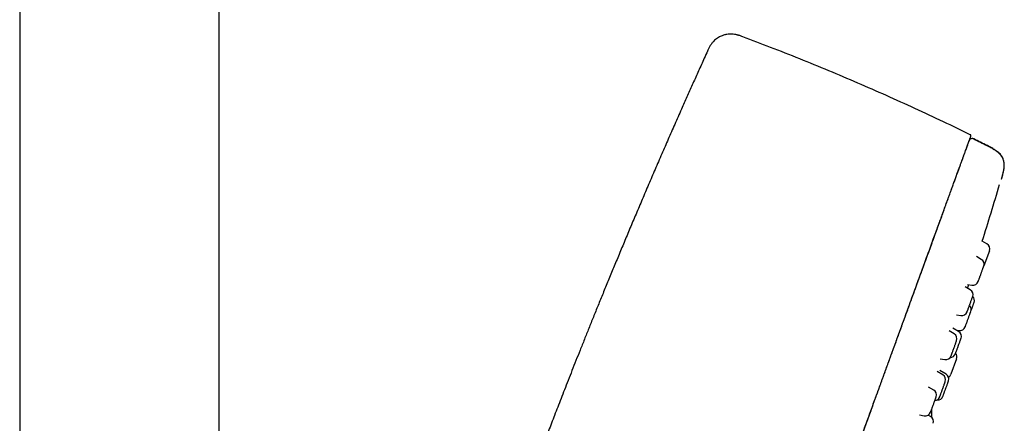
# Model space of a CAD drawing. Header units: millimetres. Extents: x 8 to 1577, y 12 to 2534.
# Tile 109 of 115: x 1118 to 1206, y 2159 to 2195. Entities that reach past the tile are written whole.
import ezdxf

# ---------------------------------------------------------------- set-up
doc = ezdxf.new("R2010")
doc.units = ezdxf.units.MM

msp = doc.modelspace()

# ---------------------------------------------------------------- linework, layer by layer
at = {"color": 7, "linetype": 'Continuous', "lineweight": 30}
for p, q in [((1117.913, 2313.9), (1117.913, 1959.946)), ((1135.713, 1959.815), (1135.713, 2313.9)), ((1179.284, 2192.586), (1179.285, 2192.59)), ((1204.217, 2175.376), (1203.786, 2175.624)), ((1204.435, 2174.768), (1203.938, 2173.402)), ((1203.713, 2173.992), (1203.272, 2174.247)), ((1202.495, 2171.761), (1202.876, 2171.694)), ((1202.58, 2171.697), (1202.595, 2171.744)), ((1202.725, 2171.278), (1202.276, 2171.537)), ((1201.489, 2169.05), (1201.889, 2168.98)), ((1201.291, 2167.338), (1200.838, 2167.6)), ((1201.685, 2167.542), (1201.178, 2167.835)), ((1201.429, 2167.69), (1201.72, 2167.639)), ((1200.036, 2165.113), (1200.455, 2165.04)), ((1201.503, 2165.105), (1201.006, 2163.74)), ((1200.282, 2163.688), (1199.77, 2163.984)), ((1200.57, 2163.748), (1200.025, 2164.062)), ((1199.466, 2162.323), (1199.011, 2162.585)), ((1199.29, 2159.883), (1199.29, 2160.632)), ((1198.192, 2160.102), (1198.629, 2160.025)), ((1199.19, 2159.958), (1198.969, 2160.086))]:
    msp.add_line(p, q, dxfattribs=at)
for centre, radius, start, end in [((1100.926, 1976.759), 231.703, 63.51678, 63.84936), ((439.419, 2411.664), 800, 342.838783, 343.218574), ((1203.967, 2174.943), 0.5, 340, 60), ((1203.463, 2173.559), 0.5, 340, 60), ((1202.963, 2172.186), 0.5, 260, 340), ((1202.475, 2170.845), 0.5, 340, 60), ((1202.602, 2170.316), 0.5, 340, 46.42413), ((1201.975, 2169.472), 0.5, 260, 340), ((1202.306, 2169.504), 0.5, 340, 46.11547), ((1201.041, 2166.905), 0.5, 340, 60), ((1201.435, 2167.109), 0.5, 340, 60), ((1201.806, 2168.131), 0.5, 260, 340), ((1200.935, 2165.736), 0.5, 271.09614, 340), ((1201.036, 2165.283), 0.5, 340, 39.67756), ((1200.541, 2165.532), 0.5, 260, 340), ((1200.032, 2163.255), 0.5, 340, 60), ((1200.32, 2163.315), 0.5, 340, 60), ((1200.536, 2163.91), 0.5, 300.71879, 340), ((1199.216, 2161.89), 0.5, 340, 60), ((1199.532, 2161.883), 0.5, 273.86416, 340), ((1199.82, 2161.942), 0.5, 264.5819, 340), ((1198.716, 2160.517), 0.5, 260, 340), ((1198.94, 2159.525), 0.5, 340, 60)]:
    msp.add_arc(centre, radius, start, end, dxfattribs=at)
for points, knots in [([(1182.43, 2193.867), (1182.38, 2193.886), (1182.291, 2193.919), (1182.171, 2193.961), (1182.078, 2193.991), (1182.001, 2194.013), (1181.929, 2194.033), (1181.855, 2194.05), (1181.777, 2194.066), (1181.649, 2194.088), (1181.47, 2194.107), (1181.243, 2194.106), (1181.055, 2194.086), (1180.903, 2194.057), (1180.781, 2194.027), (1180.645, 2193.985), (1180.496, 2193.927), (1180.335, 2193.849), (1180.167, 2193.749), (1179.996, 2193.623), (1179.829, 2193.469), (1179.671, 2193.288), (1179.528, 2193.078), (1179.4, 2192.842), (1179.324, 2192.676), (1179.285, 2192.59)], [0, 0, 0, 0, 0.041217, 0.074154, 0.098768, 0.117414, 0.136487, 0.156345, 0.177005, 0.198486, 0.257496, 0.316519, 0.375372, 0.404684, 0.436765, 0.473756, 0.515601, 0.562163, 0.613224, 0.668488, 0.727637, 0.7904, 0.856646, 0.926428, 1, 1, 1, 1]), ([(1202.733, 2185.119), (1201.934, 2185.506), (1200.295, 2186.301), (1197.798, 2187.465), (1195.248, 2188.619), (1192.684, 2189.742), (1190.106, 2190.835), (1187.516, 2191.895), (1184.958, 2192.909), (1183.257, 2193.553), (1182.429, 2193.866)], [0, 0, 0, 0, 0.120523, 0.247071, 0.373636, 0.500208, 0.626777, 0.753334, 0.87987, 1, 1, 1, 1]), ([(1179.285, 2192.59), (1179.188, 2192.375), (1178.919, 2191.783), (1178.486, 2190.821), (1177.989, 2189.714), (1177.506, 2188.632), (1176.987, 2187.466), (1176.435, 2186.217), (1175.85, 2184.886), (1175.267, 2183.55), (1174.684, 2182.205), (1174.101, 2180.851), (1173.531, 2179.519), (1172.976, 2178.211), (1172.435, 2176.929), (1171.909, 2175.675), (1171.398, 2174.451), (1170.904, 2173.258), (1170.426, 2172.097), (1169.966, 2170.975), (1169.526, 2169.894), (1169.104, 2168.851), (1168.696, 2167.841), (1168.302, 2166.857), (1167.92, 2165.899), (1167.55, 2164.966), (1167.194, 2164.066), (1166.852, 2163.198), (1166.526, 2162.365), (1166.216, 2161.569), (1165.92, 2160.807), (1165.637, 2160.076), (1165.365, 2159.371), (1165.104, 2158.692), (1164.855, 2158.039), (1164.616, 2157.414), (1164.382, 2156.798), (1164.143, 2156.168), (1163.893, 2155.506), (1163.626, 2154.797), (1163.342, 2154.039), (1163.04, 2153.231), (1162.725, 2152.385), (1162.399, 2151.502), (1162.06, 2150.582), (1161.716, 2149.644), (1161.368, 2148.689), (1161.016, 2147.718), (1160.654, 2146.715), (1160.282, 2145.678), (1159.9, 2144.609), (1159.51, 2143.506), (1159.109, 2142.37), (1158.7, 2141.201), (1158.283, 2140), (1157.859, 2138.774), (1157.43, 2137.523), (1156.995, 2136.248), (1156.553, 2134.941), (1156.101, 2133.594), (1155.638, 2132.204), (1155.164, 2130.77), (1154.682, 2129.3), (1154.193, 2127.792), (1153.698, 2126.255), (1153.199, 2124.689), (1152.695, 2123.095), (1152.186, 2121.468), (1151.672, 2119.809), (1151.155, 2118.123), (1150.635, 2116.412), (1150.115, 2114.679), (1149.632, 2113.052), (1149.185, 2111.531), (1148.773, 2110.113), (1148.418, 2108.886), (1148.203, 2108.131), (1148.124, 2107.857)], [0, 0, 0, 0, 0.007841, 0.021597, 0.035012, 0.048121, 0.060953, 0.077387, 0.093455, 0.10921, 0.125794, 0.142112, 0.158152, 0.173887, 0.189292, 0.204346, 0.21903, 0.233329, 0.247228, 0.260717, 0.273558, 0.286001, 0.298053, 0.30972, 0.321207, 0.332304, 0.343015, 0.353343, 0.36329, 0.372691, 0.381728, 0.390404, 0.398718, 0.406828, 0.41456, 0.421913, 0.429024, 0.436461, 0.444285, 0.452498, 0.461613, 0.471162, 0.481146, 0.491565, 0.502417, 0.513704, 0.524742, 0.536164, 0.54797, 0.560157, 0.572726, 0.585675, 0.599001, 0.612704, 0.62678, 0.641228, 0.655777, 0.67068, 0.685944, 0.701576, 0.717879, 0.734582, 0.751696, 0.769237, 0.787216, 0.80531, 0.823813, 0.842696, 0.861924, 0.88146, 0.901262, 0.921283, 0.941513, 0.957606, 0.973928, 0.990536, 1, 1, 1, 1]), ([(1170.935, 2097.493), (1170.971, 2097.592), (1171.043, 2097.791), (1171.164, 2098.121), (1171.293, 2098.477), (1171.433, 2098.861), (1171.583, 2099.273), (1171.743, 2099.714), (1171.914, 2100.182), (1172.095, 2100.68), (1172.289, 2101.212), (1172.495, 2101.778), (1172.714, 2102.379), (1172.943, 2103.011), (1173.184, 2103.673), (1173.436, 2104.365), (1173.699, 2105.087), (1173.971, 2105.835), (1174.253, 2106.609), (1174.543, 2107.406), (1174.841, 2108.225), (1175.147, 2109.065), (1175.458, 2109.918), (1175.773, 2110.784), (1176.092, 2111.66), (1176.416, 2112.551), (1176.765, 2113.511), (1177.14, 2114.541), (1177.541, 2115.643), (1177.947, 2116.757), (1178.355, 2117.879), (1178.767, 2119.01), (1179.239, 2120.308), (1179.774, 2121.777), (1180.369, 2123.412), (1180.966, 2125.051), (1181.564, 2126.695), (1182.163, 2128.341), (1182.799, 2130.089), (1183.472, 2131.939), (1184.182, 2133.889), (1184.893, 2135.841), (1185.609, 2137.808), (1186.33, 2139.789), (1187.056, 2141.784), (1187.781, 2143.777), (1188.506, 2145.769), (1189.23, 2147.759), (1189.954, 2149.746), (1190.585, 2151.481), (1191.125, 2152.964), (1191.574, 2154.197), (1192.022, 2155.428), (1192.469, 2156.656), (1192.915, 2157.882), (1193.36, 2159.105), (1193.803, 2160.323), (1194.229, 2161.492), (1194.636, 2162.612), (1195.026, 2163.683), (1195.413, 2164.744), (1195.795, 2165.794), (1196.172, 2166.83), (1196.543, 2167.851), (1196.893, 2168.811), (1197.221, 2169.712), (1197.528, 2170.555), (1197.828, 2171.38), (1198.121, 2172.185), (1198.406, 2172.969), (1198.683, 2173.73), (1198.951, 2174.466), (1199.214, 2175.187), (1199.469, 2175.89), (1199.717, 2176.571), (1199.954, 2177.221), (1200.178, 2177.838), (1200.391, 2178.423), (1200.598, 2178.991), (1200.798, 2179.54), (1200.988, 2180.064), (1201.165, 2180.548), (1201.327, 2180.994), (1201.475, 2181.401), (1201.61, 2181.771), (1201.732, 2182.107), (1201.844, 2182.413), (1201.951, 2182.709), (1202.053, 2182.99), (1202.149, 2183.252), (1202.233, 2183.484), (1202.312, 2183.7), (1202.384, 2183.899), (1202.462, 2184.112), (1202.541, 2184.329), (1202.616, 2184.536), (1202.677, 2184.704), (1202.725, 2184.834), (1202.758, 2184.926), (1202.779, 2184.983), (1202.781, 2184.99), (1202.783, 2184.994)], [0, 0, 0, 0, 0.007841, 0.015682, 0.023523, 0.03136, 0.039196, 0.046896, 0.054598, 0.0623, 0.070001, 0.077858, 0.085714, 0.093569, 0.101425, 0.109284, 0.117143, 0.125, 0.132839, 0.140678, 0.148516, 0.156356, 0.164197, 0.171899, 0.1796, 0.187299, 0.194997, 0.204163, 0.21333, 0.222498, 0.231663, 0.240828, 0.249996, 0.263066, 0.276131, 0.289196, 0.302264, 0.31533, 0.328397, 0.343799, 0.359199, 0.374599, 0.39, 0.405716, 0.421431, 0.437144, 0.452856, 0.46857, 0.484286, 0.500001, 0.509802, 0.519602, 0.529402, 0.539202, 0.549002, 0.558803, 0.568604, 0.578404, 0.587202, 0.596, 0.604801, 0.613603, 0.622402, 0.6312, 0.64, 0.647702, 0.655402, 0.663101, 0.670799, 0.6785, 0.686201, 0.693903, 0.701604, 0.709671, 0.717735, 0.725799, 0.733863, 0.741929, 0.749997, 0.758781, 0.767564, 0.776345, 0.785123, 0.793902, 0.802526, 0.81115, 0.819772, 0.828397, 0.838666, 0.848934, 0.859198, 0.869464, 0.87973, 0.889996, 0.905713, 0.921431, 0.937145, 0.952858, 0.968572, 0.984286, 1, 1, 1, 1]), ([(1202.782, 2184.991), (1202.786, 2185.003), (1202.793, 2185.021), (1202.792, 2185.047), (1202.787, 2185.066), (1202.778, 2185.084), (1202.761, 2185.105), (1202.744, 2185.114), (1202.733, 2185.119)], [0, 0, 0, 0, 0.239091, 0.366298, 0.498239, 0.630788, 0.759393, 1, 1, 1, 1]), ([(1170.964, 2097.574), (1170.974, 2097.6), (1171.015, 2097.714), (1171.098, 2097.94), (1171.212, 2098.255), (1171.338, 2098.599), (1171.473, 2098.97), (1171.619, 2099.371), (1171.777, 2099.807), (1171.949, 2100.279), (1172.135, 2100.789), (1172.334, 2101.335), (1172.544, 2101.914), (1172.767, 2102.526), (1173.002, 2103.172), (1173.25, 2103.853), (1173.503, 2104.547), (1173.758, 2105.25), (1174.015, 2105.955), (1174.28, 2106.683), (1174.552, 2107.431), (1174.832, 2108.198), (1175.117, 2108.983), (1175.419, 2109.813), (1175.739, 2110.691), (1176.076, 2111.617), (1176.42, 2112.561), (1176.768, 2113.52), (1177.134, 2114.525), (1177.517, 2115.577), (1177.917, 2116.676), (1178.32, 2117.784), (1178.727, 2118.9), (1179.136, 2120.023), (1179.547, 2121.154), (1179.96, 2122.289), (1180.457, 2123.654), (1181.038, 2125.251), (1181.704, 2127.08), (1182.37, 2128.911), (1183.037, 2130.742), (1183.699, 2132.561), (1184.357, 2134.369), (1185.011, 2136.166), (1185.665, 2137.963), (1186.337, 2139.808), (1187.026, 2141.701), (1187.732, 2143.642), (1188.438, 2145.583), (1189.145, 2147.524), (1189.851, 2149.465), (1190.481, 2151.195), (1191.034, 2152.714), (1191.509, 2154.021), (1191.985, 2155.326), (1192.459, 2156.628), (1192.932, 2157.928), (1193.403, 2159.224), (1193.839, 2160.42), (1194.238, 2161.517), (1194.602, 2162.516), (1194.963, 2163.508), (1195.32, 2164.491), (1195.673, 2165.459), (1196.019, 2166.411), (1196.359, 2167.344), (1196.693, 2168.262), (1197.009, 2169.13), (1197.307, 2169.948), (1197.587, 2170.719), (1197.862, 2171.474), (1198.131, 2172.214), (1198.394, 2172.936), (1198.65, 2173.639), (1198.898, 2174.32), (1199.139, 2174.983), (1199.373, 2175.626), (1199.6, 2176.249), (1199.816, 2176.843), (1200.023, 2177.41), (1200.219, 2177.951), (1200.406, 2178.464), (1200.589, 2178.967), (1200.767, 2179.456), (1200.938, 2179.925), (1201.095, 2180.357), (1201.241, 2180.756), (1201.379, 2181.138), (1201.511, 2181.5), (1201.635, 2181.84), (1201.747, 2182.147), (1201.848, 2182.424), (1201.938, 2182.673), (1202.019, 2182.895), (1202.093, 2183.097), (1202.176, 2183.326), (1202.264, 2183.568), (1202.352, 2183.81), (1202.428, 2184.019), (1202.492, 2184.195), (1202.543, 2184.336), (1202.583, 2184.444), (1202.611, 2184.523), (1202.621, 2184.549), (1202.626, 2184.562)], [0, 0, 0, 0, 0.002489, 0.0106636, 0.0188446, 0.0270394, 0.0351098, 0.0432113, 0.05135, 0.05951, 0.0678362, 0.0761403, 0.0844068, 0.0926605, 0.1009188, 0.1091962, 0.1175089, 0.1250692, 0.1326241, 0.1401689, 0.1476978, 0.1552042, 0.1626975, 0.1701972, 0.1784648, 0.1867629, 0.1950979, 0.2034119, 0.2116925, 0.2209068, 0.2301038, 0.2392934, 0.2484834, 0.2576802, 0.2668882, 0.2761074, 0.2853328, 0.3000976, 0.3148556, 0.3295929, 0.3442955, 0.3589689, 0.373363, 0.3877447, 0.4021181, 0.4164874, 0.4320049, 0.4475274, 0.4630604, 0.4786093, 0.4941802, 0.5097897, 0.5203216, 0.5308633, 0.5414102, 0.5519576, 0.5625009, 0.57304, 0.583583, 0.5918493, 0.6001149, 0.6083798, 0.6166454, 0.6249141, 0.6330422, 0.641182, 0.6493096, 0.6574117, 0.6646331, 0.6718505, 0.6790729, 0.6863229, 0.6935984, 0.7008842, 0.7081652, 0.7154276, 0.7229273, 0.7304055, 0.737874, 0.7453435, 0.7528244, 0.7603341, 0.7678718, 0.7761747, 0.7844665, 0.7927242, 0.8009564, 0.8091766, 0.8183462, 0.8275189, 0.8367014, 0.8458987, 0.8551138, 0.8643486, 0.8735903, 0.8828235, 0.897582, 0.9123271, 0.9270639, 0.9417973, 0.9565322, 0.9710099, 0.9854978, 1, 1, 1, 1]), ([(1202.631, 2184.577), (1202.639, 2184.595), (1202.654, 2184.632), (1202.68, 2184.663), (1202.693, 2184.679)], [0, 0, 0, 0, 0.484541, 1, 1, 1, 1]), ([(1203.036, 2184.745), (1203.012, 2184.755), (1202.96, 2184.776), (1202.864, 2184.775), (1202.767, 2184.744), (1202.718, 2184.701), (1202.693, 2184.679)], [0, 0, 0, 0, 0.225751, 0.482617, 0.742028, 1, 1, 1, 1]), ([(1204.249, 2184.118), (1204.046, 2184.219), (1203.642, 2184.42), (1203.237, 2184.619), (1203.036, 2184.718)], [0, 0, 0, 0, 0.503056, 1, 1, 1, 1]), ([(1205.52, 2181.164), (1205.54, 2181.232), (1205.577, 2181.357), (1205.624, 2181.534), (1205.662, 2181.69), (1205.691, 2181.827), (1205.717, 2181.971), (1205.738, 2182.118), (1205.752, 2182.267), (1205.757, 2182.409), (1205.752, 2182.543), (1205.737, 2182.668), (1205.717, 2182.769), (1205.692, 2182.86), (1205.658, 2182.956), (1205.606, 2183.067), (1205.53, 2183.193), (1205.436, 2183.313), (1205.326, 2183.428), (1205.202, 2183.539), (1205.07, 2183.64), (1204.935, 2183.734), (1204.801, 2183.819), (1204.642, 2183.913), (1204.454, 2184.016), (1204.316, 2184.086), (1204.241, 2184.124)], [0, 0, 0, 0, 0.056864, 0.105965, 0.148753, 0.18634, 0.219594, 0.267188, 0.306993, 0.340698, 0.382361, 0.415697, 0.44237, 0.465267, 0.492484, 0.525102, 0.564006, 0.611073, 0.648591, 0.692754, 0.745787, 0.783161, 0.825819, 0.874997, 0.932325, 1, 1, 1, 1]), ([(1205.543, 2181.234), (1205.568, 2181.321), (1205.615, 2181.482), (1205.671, 2181.71), (1205.713, 2181.911), (1205.741, 2182.091), (1205.759, 2182.252), (1205.766, 2182.399), (1205.762, 2182.567), (1205.739, 2182.754), (1205.68, 2182.958), (1205.596, 2183.129), (1205.496, 2183.276), (1205.382, 2183.407), (1205.242, 2183.537), (1205.097, 2183.652), (1204.951, 2183.753), (1204.808, 2183.844), (1204.645, 2183.94), (1204.457, 2184.043), (1204.323, 2184.111), (1204.251, 2184.148)], [0, 0, 0, 0, 0.073773, 0.1374981, 0.1932207, 0.2425175, 0.2866388, 0.3266057, 0.3632788, 0.4243575, 0.4809058, 0.5366363, 0.5801118, 0.6267809, 0.6783955, 0.7369871, 0.7784897, 0.8244923, 0.8759253, 0.9339418, 1, 1, 1, 1]), ([(1205.523, 2181.173), (1205.525, 2181.181), (1205.532, 2181.201), (1205.54, 2181.223), (1205.541, 2181.228), (1205.542, 2181.23)], [0, 0, 0, 0, 0.211482, 0.583554, 1, 1, 1, 1]), ([(1203.434, 2172.018), (1203.434, 2172.018), (1203.433, 2172.016), (1203.437, 2172.026), (1203.445, 2172.047), (1203.461, 2172.093), (1203.49, 2172.171), (1203.522, 2172.259), (1203.553, 2172.345), (1203.581, 2172.421), (1203.615, 2172.516), (1203.656, 2172.629), (1203.697, 2172.739), (1203.729, 2172.828), (1203.762, 2172.919), (1203.802, 2173.028), (1203.844, 2173.145), (1203.875, 2173.23), (1203.897, 2173.29), (1203.912, 2173.331), (1203.919, 2173.349), (1203.922, 2173.359)], [0, 0, 0, 0, 0.02894, 0.06512, 0.100857, 0.172422, 0.244245, 0.315811, 0.360201, 0.404124, 0.448288, 0.514599, 0.580655, 0.616835, 0.652572, 0.724137, 0.795961, 0.867526, 0.911857, 0.95578, 1, 1, 1, 1]), ([(1203.922, 2173.359), (1203.926, 2173.37), (1203.932, 2173.386), (1203.932, 2173.385), (1203.932, 2173.385)], [0, 0, 0, 0, 0.743411, 1, 1, 1, 1]), ([(1202.491, 2171.414), (1202.493, 2171.422), (1202.511, 2171.478), (1202.535, 2171.554), (1202.561, 2171.637), (1202.577, 2171.687), (1202.579, 2171.693), (1202.58, 2171.697)], [0, 0, 0, 0, 0.043131, 0.283472, 0.522635, 0.760082, 1, 1, 1, 1]), ([(1202.445, 2169.302), (1202.446, 2169.302), (1202.446, 2169.303), (1202.455, 2169.327), (1202.474, 2169.38), (1202.5, 2169.45), (1202.526, 2169.523), (1202.55, 2169.59), (1202.582, 2169.676), (1202.62, 2169.782), (1202.66, 2169.89), (1202.692, 2169.98), (1202.726, 2170.073), (1202.768, 2170.189), (1202.816, 2170.319), (1202.852, 2170.42), (1202.88, 2170.495), (1202.9, 2170.55), (1202.91, 2170.579), (1202.915, 2170.593)], [0, 0, 0, 0, 0.034238, 0.111106, 0.188251, 0.265119, 0.312797, 0.359975, 0.407411, 0.478635, 0.549585, 0.588446, 0.62683, 0.703698, 0.780843, 0.857711, 0.905327, 0.952504, 1, 1, 1, 1]), ([(1202.774, 2169.327), (1202.779, 2169.342), (1202.795, 2169.385), (1202.827, 2169.473), (1202.869, 2169.588), (1202.907, 2169.694), (1202.937, 2169.776), (1202.967, 2169.857), (1203, 2169.947), (1203.032, 2170.037), (1203.053, 2170.093), (1203.064, 2170.125), (1203.071, 2170.142), (1203.071, 2170.144), (1203.072, 2170.145)], [0, 0, 0, 0, 0.038515, 0.109776, 0.216774, 0.323359, 0.381739, 0.439402, 0.554878, 0.670769, 0.786245, 0.857776, 0.928649, 1, 1, 1, 1]), ([(1202.915, 2170.593), (1202.922, 2170.611), (1202.935, 2170.648), (1202.944, 2170.67), (1202.945, 2170.673), (1202.945, 2170.674)], [0, 0, 0, 0, 0.393045, 0.785344, 1, 1, 1, 1]), ([(1202.277, 2167.962), (1202.277, 2167.962), (1202.278, 2167.963), (1202.284, 2167.981), (1202.294, 2168.008), (1202.313, 2168.06), (1202.344, 2168.146), (1202.378, 2168.24), (1202.411, 2168.329), (1202.44, 2168.408), (1202.475, 2168.505), (1202.516, 2168.619), (1202.556, 2168.73), (1202.589, 2168.818), (1202.621, 2168.907), (1202.659, 2169.012), (1202.7, 2169.124), (1202.729, 2169.203), (1202.748, 2169.257), (1202.761, 2169.293), (1202.767, 2169.308), (1202.77, 2169.315)], [0, 0, 0, 0, 0.05124, 0.086589, 0.121505, 0.191427, 0.261601, 0.331523, 0.374894, 0.417808, 0.460958, 0.525746, 0.590285, 0.625634, 0.66055, 0.730472, 0.800646, 0.870568, 0.913881, 0.956796, 1, 1, 1, 1]), ([(1201.012, 2165.365), (1201.012, 2165.364), (1201.011, 2165.362), (1201.021, 2165.388), (1201.039, 2165.436), (1201.059, 2165.492), (1201.079, 2165.548), (1201.106, 2165.622), (1201.141, 2165.717), (1201.178, 2165.819), (1201.209, 2165.906), (1201.243, 2165.998), (1201.286, 2166.115), (1201.336, 2166.254), (1201.377, 2166.367), (1201.409, 2166.454), (1201.433, 2166.521), (1201.447, 2166.559), (1201.454, 2166.578)], [0, 0, 0, 0, 0.0399771, 0.1232949, 0.2063136, 0.2578077, 0.3087602, 0.3599919, 0.4369156, 0.5135431, 0.5555136, 0.5969696, 0.6799884, 0.7633062, 0.8463249, 0.897751, 0.9487035, 1, 1, 1, 1]), ([(1201.405, 2165.566), (1201.405, 2165.566), (1201.405, 2165.565), (1201.407, 2165.572), (1201.417, 2165.598), (1201.438, 2165.657), (1201.465, 2165.73), (1201.492, 2165.805), (1201.517, 2165.874), (1201.549, 2165.962), (1201.588, 2166.07), (1201.628, 2166.178), (1201.661, 2166.268), (1201.695, 2166.362), (1201.736, 2166.476), (1201.783, 2166.604), (1201.819, 2166.703), (1201.845, 2166.775), (1201.864, 2166.827), (1201.874, 2166.855), (1201.879, 2166.868)], [0, 0, 0, 0, 0.009158, 0.047033, 0.122883, 0.199006, 0.274855, 0.321902, 0.368454, 0.415262, 0.485543, 0.555553, 0.593899, 0.631775, 0.707624, 0.783747, 0.859596, 0.906581, 0.953133, 1, 1, 1, 1]), ([(1201.454, 2166.578), (1201.463, 2166.604), (1201.482, 2166.655), (1201.498, 2166.697), (1201.506, 2166.72), (1201.51, 2166.733), (1201.51, 2166.731), (1201.51, 2166.73)], [0, 0, 0, 0, 0.2744422, 0.5483636, 0.6982464, 0.8462917, 1, 1, 1, 1]), ([(1201.879, 2166.868), (1201.885, 2166.885), (1201.897, 2166.919), (1201.904, 2166.936), (1201.904, 2166.937), (1201.904, 2166.937)], [0, 0, 0, 0, 0.414282, 0.827778, 1, 1, 1, 1]), ([(1200.003, 2161.715), (1200.003, 2161.714), (1200.002, 2161.713), (1200.012, 2161.74), (1200.03, 2161.788), (1200.051, 2161.845), (1200.071, 2161.9), (1200.098, 2161.974), (1200.133, 2162.07), (1200.17, 2162.172), (1200.201, 2162.259), (1200.235, 2162.351), (1200.278, 2162.469), (1200.328, 2162.607), (1200.369, 2162.72), (1200.401, 2162.807), (1200.425, 2162.874), (1200.439, 2162.911), (1200.446, 2162.93)], [0, 0, 0, 0, 0.041646, 0.124819, 0.207693, 0.259098, 0.309962, 0.361104, 0.437894, 0.514389, 0.556286, 0.59767, 0.680545, 0.763718, 0.846592, 0.897929, 0.948793, 1, 1, 1, 1]), ([(1200.29, 2161.772), (1200.29, 2161.772), (1200.29, 2161.772), (1200.294, 2161.783), (1200.306, 2161.814), (1200.329, 2161.879), (1200.357, 2161.957), (1200.386, 2162.035), (1200.412, 2162.106), (1200.445, 2162.196), (1200.484, 2162.306), (1200.524, 2162.415), (1200.557, 2162.505), (1200.591, 2162.598), (1200.632, 2162.711), (1200.678, 2162.836), (1200.712, 2162.932), (1200.737, 2163.001), (1200.755, 2163.05), (1200.764, 2163.075), (1200.769, 2163.087)], [0, 0, 0, 0, 0.025689, 0.062933, 0.137517, 0.212369, 0.286953, 0.333215, 0.378991, 0.425017, 0.494126, 0.562968, 0.600674, 0.637918, 0.712502, 0.787355, 0.861938, 0.90814, 0.953915, 1, 1, 1, 1]), ([(1200.446, 2162.93), (1200.455, 2162.956), (1200.474, 2163.007), (1200.489, 2163.049), (1200.497, 2163.071), (1200.501, 2163.083), (1200.501, 2163.082), (1200.501, 2163.081)], [0, 0, 0, 0, 0.276159, 0.551795, 0.702615, 0.851587, 1, 1, 1, 1]), ([(1200.769, 2163.087), (1200.774, 2163.102), (1200.785, 2163.132), (1200.79, 2163.145), (1200.789, 2163.143), (1200.789, 2163.143)], [0, 0, 0, 0, 0.46037, 0.919866, 1, 1, 1, 1]), ([(1199.187, 2160.35), (1199.187, 2160.349), (1199.186, 2160.347), (1199.195, 2160.371), (1199.209, 2160.409), (1199.224, 2160.45), (1199.245, 2160.509), (1199.275, 2160.59), (1199.308, 2160.682), (1199.337, 2160.762), (1199.369, 2160.85), (1199.411, 2160.965), (1199.462, 2161.106), (1199.506, 2161.226), (1199.542, 2161.323), (1199.569, 2161.4), (1199.586, 2161.445), (1199.594, 2161.468)], [0, 0, 0, 0, 0.047108, 0.137341, 0.19331, 0.24869, 0.304374, 0.387983, 0.471269, 0.516887, 0.561946, 0.652179, 0.742737, 0.83297, 0.888865, 0.944246, 1, 1, 1, 1]), ([(1199.594, 2161.468), (1199.606, 2161.5), (1199.629, 2161.564), (1199.651, 2161.625), (1199.666, 2161.665), (1199.678, 2161.697), (1199.685, 2161.718), (1199.685, 2161.716), (1199.684, 2161.716)], [0, 0, 0, 0, 0.217492, 0.434571, 0.553351, 0.670675, 0.905625, 1, 1, 1, 1])]:
    msp.add_open_spline(points, degree=3, knots=knots, dxfattribs=at)

doc.saveas('drawing.dxf')
